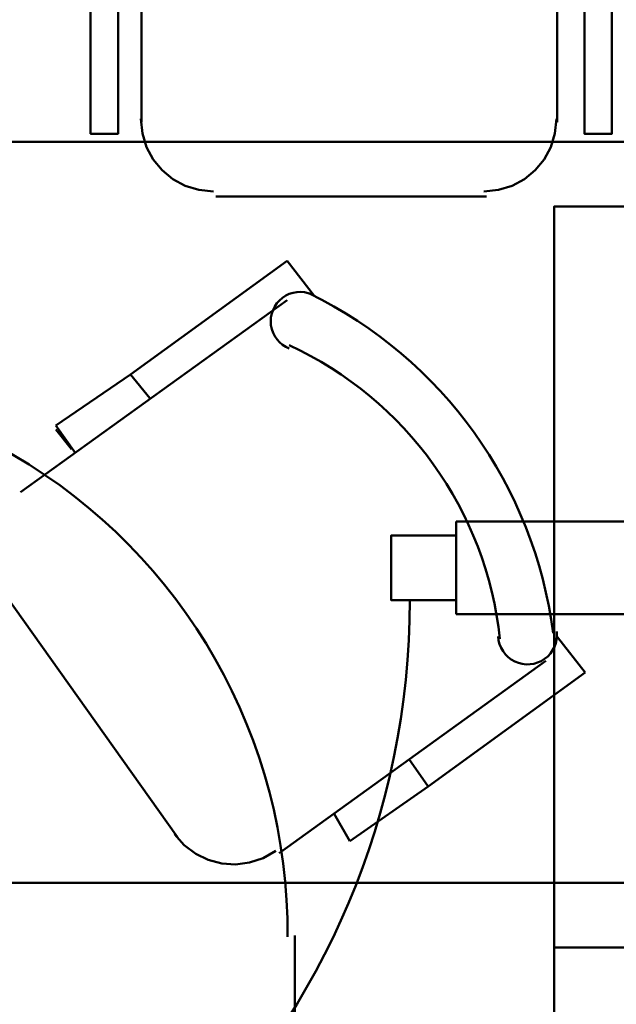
# Model space of a CAD drawing. Header units: metres. Extents: x -1 to 430, y -6 to 31.
# Tile 91 of 169: x 416.707 to 417.351, y 15.988 to 17.051. Entities that reach past the tile are written whole.
import ezdxf

# ---------------------------------------------------------------- set-up
doc = ezdxf.new("R2010")
doc.units = ezdxf.units.M
doc.linetypes.add('CONTINUA', pattern=[0])
for name, color, linetype, lineweight in [('3D P1 MURS NOUS', 7, 'CONTINUA', 25), ('P2 MOBLES 2D', 7, 'CONTINUA', 25), ('P4 MOBLES', 7, 'CONTINUA', 25), ('P5 MOBLES', 7, 'CONTINUA', 25)]:
    doc.layers.add(name, color=color, linetype=linetype, lineweight=lineweight)

# ---------------------------------------------------------------- blocks, each defined once
blk = doc.blocks.new('OBJETO_COMPLEJO_63')
at = {"layer": 'P2 MOBLES 2D', "color": 202, "linetype": 'CONTINUA', "lineweight": 50, "transparency": 33554687}
for p, q in [((416.9957, 16.7909), (416.8264, 16.6681)), ((417.0254, 16.7528), (416.9957, 16.7909)), ((416.7079, 16.5411), (416.9957, 16.7485)), ((416.8264, 16.6681), (416.746, 16.6131)), ((416.8264, 16.6681), (416.8476, 16.6427)), ((416.746, 16.6131), (416.7671, 16.5834)), ((416.746, 16.6088), (416.7629, 16.5877)), ((416.8772, 16.1686), (416.691, 16.431)), ((417.2878, 16.3845), (417.3175, 16.3464)), ((417.2751, 16.3591), (416.9873, 16.1516)), ((417.3175, 16.3464), (417.1481, 16.2236)), ((417.1481, 16.2236), (417.127, 16.2532)), ((417.1481, 16.2236), (417.0635, 16.1643)), ((417.0635, 16.1643), (417.0465, 16.194)), ((417.0042, 16.0627), (417.0042, 15.2627))]:
    blk.add_line(p, q, dxfattribs=at)
for points in [[(416.9981, 16.6962), (416.9942, 16.698), (416.9907, 16.7003), (416.9875, 16.703), (416.9848, 16.7062), (416.9824, 16.7096), (416.9806, 16.7133), (416.9792, 16.7173), (416.9783, 16.7215), (416.9781, 16.7257), (416.9783, 16.7299), (416.9792, 16.734), (416.9805, 16.738), (416.9824, 16.7417), (416.9847, 16.7451), (416.9875, 16.7483), (416.9907, 16.7511), (416.9943, 16.7534), (416.9981, 16.7552), (417.0021, 16.7565), (417.0062, 16.7572), (417.0103, 16.7574), (417.0145, 16.7571), (417.0186, 16.7562), (417.0226, 16.7547)], [(417.2869, 16.3908), (417.2871, 16.3865), (417.2867, 16.3823), (417.2858, 16.3781), (417.2844, 16.3742), (417.2824, 16.3705), (417.28, 16.367), (417.2771, 16.3639), (417.2738, 16.3612), (417.2701, 16.3589), (417.2662, 16.3572), (417.2622, 16.356), (417.2581, 16.3554), (417.2539, 16.3553), (417.2497, 16.3558), (417.2456, 16.3568), (417.2416, 16.3584), (417.2378, 16.3605), (417.2344, 16.3631), (417.2315, 16.3661), (417.2289, 16.3694), (417.2268, 16.3731), (417.2252, 16.377), (417.2241, 16.3811), (417.2236, 16.3854)], [(416.9835, 16.1541), (416.9698, 16.1462), (416.9552, 16.1413), (416.9401, 16.1394), (416.9251, 16.1404), (416.9106, 16.1442), (416.897, 16.1508), (416.8847, 16.1601), (416.8742, 16.172)]]:
    blk.add_lwpolyline(points, dxfattribs=at)
for centre, radius, start, end in [((416.811, 16.328), 0.476, 7.3597, 63.968), ((416.8322, 16.3407), 0.3956, 6.108, 65.2167), ((416.3991, 16.0656), 0.5971, 359.5641, 180.0747)]:
    blk.add_arc(centre, radius, start, end, dxfattribs=at)
blk = doc.blocks.new('OBJETO_COMPLEJO_113')
at = {"layer": 'P4 MOBLES', "color": 202, "linetype": 'CONTINUA', "lineweight": 50, "transparency": 33554687}
for p, q in [((416.8385, 16.9408), (416.8385, 17.2921)), ((417.2872, 17.2921), (417.2872, 16.9408)), ((417.211, 16.8603), (416.9189, 16.8603))]:
    blk.add_line(p, q, dxfattribs=at)
for points in [[(416.8131, 17.1905), (416.7834, 17.1905), (416.7834, 16.9281), (416.8131, 16.9281), (416.8131, 17.3175), (416.8512, 17.3175)], [(417.3168, 17.1905), (417.3464, 17.1905), (417.3464, 16.9281), (417.3168, 16.9281), (417.3168, 17.3175), (417.2745, 17.3175)], [(416.8378, 16.9442), (416.8394, 16.9284), (416.844, 16.9137), (416.8512, 16.9004), (416.8607, 16.8888), (416.8723, 16.8792), (416.8856, 16.872), (416.9003, 16.8675), (416.9161, 16.8659)], [(417.2082, 16.8659), (417.224, 16.8675), (417.2387, 16.872), (417.252, 16.8792), (417.2636, 16.8888), (417.2732, 16.9004), (417.2804, 16.9137), (417.2849, 16.9284), (417.2865, 16.9442)]]:
    blk.add_lwpolyline(points, dxfattribs=at)
blk.add_lwpolyline([(417.7655, 16.1195), (416.3643, 16.1195), (416.3643, 16.9196), (417.7655, 16.9196), (417.7655, 16.1195)], close=True, dxfattribs=at)
blk = doc.blocks.new('OBJETO_COMPLEJO_114')
at = {"layer": 'P4 MOBLES', "color": 202, "linetype": 'CONTINUA', "lineweight": 50, "transparency": 33554687}
blk.add_lwpolyline([(417.7655, 16.1195), (416.3643, 16.1195), (416.3643, 15.3195), (417.7655, 15.3195), (417.7655, 16.1195)], close=True, dxfattribs=at)
blk = doc.blocks.new('OBJETO_COMPLEJO_168')
at = {"layer": 'P5 MOBLES', "color": 202, "linetype": 'CONTINUA', "lineweight": 50, "transparency": 33554687}
blk.add_lwpolyline([(418.6852, 16.0495), (417.2841, 16.0495), (417.2841, 16.8496), (418.6852, 16.8496), (418.6852, 16.0495)], close=True, dxfattribs=at)
blk = doc.blocks.new('OBJETO_COMPLEJO_169')
at = {"layer": 'P5 MOBLES', "color": 202, "linetype": 'CONTINUA', "lineweight": 50, "transparency": 33554687}
blk.add_lwpolyline([(418.6852, 16.0495), (417.2841, 16.0495), (417.2841, 15.2495), (418.6852, 15.2495), (418.6852, 16.0495)], close=True, dxfattribs=at)

msp = doc.modelspace()

# ---------------------------------------------------------------- linework, layer by layer
at = {"layer": '3D P1 MURS NOUS', "color": 4, "linetype": 'CONTINUA', "lineweight": 50, "transparency": 33554687}
for p, q in [((417.1781, 16.4095), (417.1781, 16.5095)), ((420.417, 16.5095), (417.1781, 16.5095)), ((417.1781, 16.4095), (418.4973, 16.4095))]:
    msp.add_line(p, q, dxfattribs=at)
msp.add_lwpolyline([(417.1781, 16.4945), (417.1081, 16.4945), (417.1081, 16.4245), (417.1781, 16.4245), (417.1781, 16.4945)], close=True, dxfattribs=at)
msp.add_arc((416.2881, 16.4245), 0.84, 270, 0, dxfattribs=at)

# ---------------------------------------------------------------- block references
at = {"layer": 'P2 MOBLES 2D', "color": 202, "linetype": 'CONTINUA', "lineweight": 50, "transparency": 33554687}
msp.add_blockref('OBJETO_COMPLEJO_63', (0, 0), dxfattribs=at)
at = {"layer": 'P4 MOBLES', "color": 202, "linetype": 'CONTINUA', "lineweight": 50, "transparency": 33554687}
for name in ['OBJETO_COMPLEJO_113', 'OBJETO_COMPLEJO_114']:
    msp.add_blockref(name, (0, 0), dxfattribs=at)
at = {"layer": 'P5 MOBLES', "color": 202, "linetype": 'CONTINUA', "lineweight": 50, "transparency": 33554687}
for name in ['OBJETO_COMPLEJO_168', 'OBJETO_COMPLEJO_169']:
    msp.add_blockref(name, (0, 0), dxfattribs=at)

doc.saveas('drawing.dxf')
